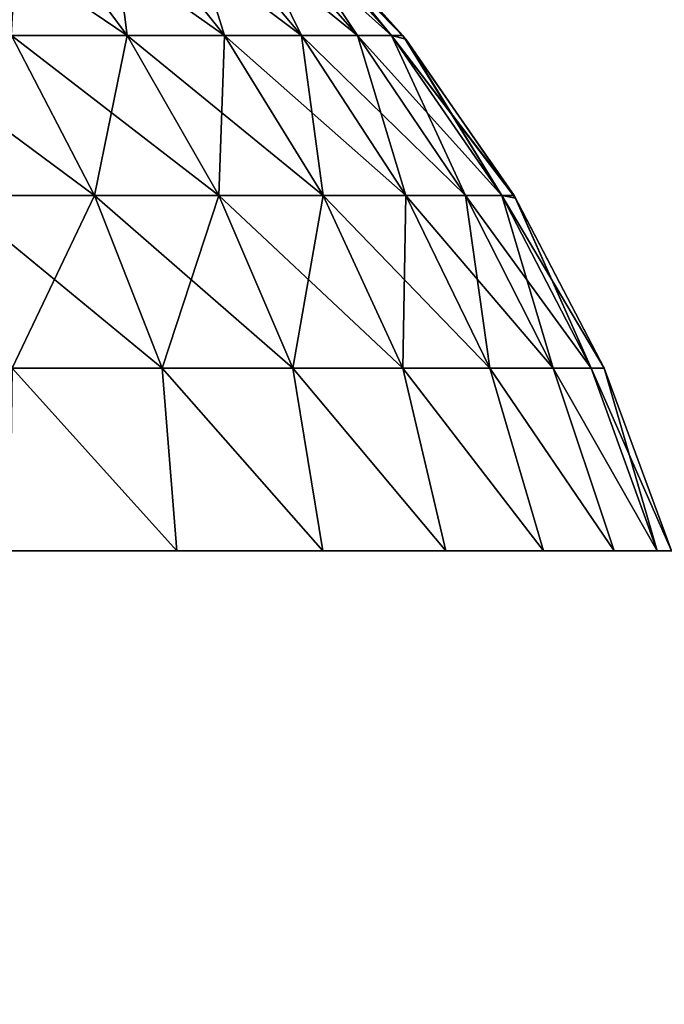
# Model space of a CAD drawing. Extents: x -547 to 547, y 0 to 578.
# Tile 70 of 256: x -518.79 to -517.02, y 550.26 to 552.96. Entities that reach past the tile are written whole.
import ezdxf

# ---------------------------------------------------------------- set-up
doc = ezdxf.new("R2010")
doc.units = 0
doc.header["$LTSCALE"] = 65.185185
for name, color, linetype in [('177', 7, 'CONTINUOUS'), ('178', 7, 'CONTINUOUS'), ('179', 7, 'CONTINUOUS'), ('180', 7, 'CONTINUOUS'), ('20', 7, 'CONTINUOUS'), ('3', 7, 'CONTINUOUS'), ('332', 7, 'CONTINUOUS'), ('335', 7, 'CONTINUOUS'), ('6', 7, 'CONTINUOUS'), ('9', 7, 'CONTINUOUS')]:
    doc.layers.add(name, color=color, linetype=linetype)

msp = doc.modelspace()

# ---------------------------------------------------------------- linework, layer by layer
at = {"layer": '177', "color": 6, "linetype": 'CONTINUOUS'}
for points in [[(-518.7858, 553.3087, -40.7814), (-519.0766, 553.3087, -40.4101), (-518.4911, 552.9125, -40.578), (-518.7858, 553.3087, -40.7814)], [(-518.4911, 552.9125, -40.578), (-519.0766, 553.3087, -40.4101), (-518.8086, 552.9125, -40.1727), (-518.4911, 552.9125, -40.578)], [(-518.5418, 553.3087, -41.185), (-518.7858, 553.3087, -40.7814), (-518.2247, 552.9125, -41.0186), (-518.5418, 553.3087, -41.185)], [(-518.2247, 552.9125, -41.0186), (-518.7858, 553.3087, -40.7814), (-518.4911, 552.9125, -40.578), (-518.2247, 552.9125, -41.0186)], [(-518.3482, 553.3087, -41.6151), (-518.5418, 553.3087, -41.185), (-518.0134, 552.9125, -41.4881), (-518.3482, 553.3087, -41.6151)], [(-518.0134, 552.9125, -41.4881), (-518.5418, 553.3087, -41.185), (-518.2247, 552.9125, -41.0186), (-518.0134, 552.9125, -41.4881)], [(-518.2079, 553.3087, -42.0653), (-518.3482, 553.3087, -41.6151), (-517.8602, 552.9125, -41.9796), (-518.2079, 553.3087, -42.0653)], [(-517.8602, 552.9125, -41.9796), (-518.3482, 553.3087, -41.6151), (-518.0134, 552.9125, -41.4881), (-517.8602, 552.9125, -41.9796)], [(-518.1229, 553.3087, -42.5292), (-518.2079, 553.3087, -42.0653), (-517.7674, 552.9125, -42.4861), (-518.1229, 553.3087, -42.5292)], [(-517.7674, 552.9125, -42.4861), (-518.2079, 553.3087, -42.0653), (-517.8602, 552.9125, -41.9796), (-517.7674, 552.9125, -42.4861)], [(-517.7363, 552.9125, -43), (-518.0818, 553.2964, -43), (-518.1229, 553.3087, -42.5292), (-517.7363, 552.9125, -43)], [(-517.7363, 552.9125, -43), (-518.1229, 553.3087, -42.5292), (-517.7674, 552.9125, -42.4861), (-517.7363, 552.9125, -43)], [(-518.8086, 552.9125, -40.1727), (-519.1727, 552.9125, -39.8086), (-518.5804, 552.4741, -39.9705), (-518.8086, 552.9125, -40.1727)], [(-518.5804, 552.4741, -39.9705), (-519.1727, 552.9125, -39.8086), (-518.9705, 552.4741, -39.5804), (-518.5804, 552.4741, -39.9705)], [(-518.4911, 552.9125, -40.578), (-518.8086, 552.9125, -40.1727), (-518.2401, 552.4741, -40.4047), (-518.4911, 552.9125, -40.578)], [(-518.2401, 552.4741, -40.4047), (-518.8086, 552.9125, -40.1727), (-518.5804, 552.4741, -39.9705), (-518.2401, 552.4741, -40.4047)], [(-518.2247, 552.9125, -41.0186), (-518.4911, 552.9125, -40.578), (-517.9547, 552.4741, -40.8769), (-518.2247, 552.9125, -41.0186)], [(-517.9547, 552.4741, -40.8769), (-518.4911, 552.9125, -40.578), (-518.2401, 552.4741, -40.4047), (-517.9547, 552.4741, -40.8769)], [(-518.0134, 552.9125, -41.4881), (-518.2247, 552.9125, -41.0186), (-517.7283, 552.4741, -41.38), (-518.0134, 552.9125, -41.4881)], [(-517.7283, 552.4741, -41.38), (-518.2247, 552.9125, -41.0186), (-517.9547, 552.4741, -40.8769), (-517.7283, 552.4741, -41.38)], [(-517.8602, 552.9125, -41.9796), (-518.0134, 552.9125, -41.4881), (-517.5642, 552.4741, -41.9067), (-517.8602, 552.9125, -41.9796)], [(-517.5642, 552.4741, -41.9067), (-518.0134, 552.9125, -41.4881), (-517.7283, 552.4741, -41.38), (-517.5642, 552.4741, -41.9067)], [(-517.7674, 552.9125, -42.4861), (-517.8602, 552.9125, -41.9796), (-517.4647, 552.4741, -42.4493), (-517.7674, 552.9125, -42.4861)], [(-517.4647, 552.4741, -42.4493), (-517.8602, 552.9125, -41.9796), (-517.5642, 552.4741, -41.9067), (-517.4647, 552.4741, -42.4493)], [(-517.4314, 552.4741, -43), (-517.7363, 552.9125, -43), (-517.7674, 552.9125, -42.4861), (-517.4314, 552.4741, -43)], [(-517.4314, 552.4741, -43), (-517.7674, 552.9125, -42.4861), (-517.4647, 552.4741, -42.4493), (-517.4314, 552.4741, -43)], [(-518.5804, 552.4741, -39.9705), (-518.9705, 552.4741, -39.5804), (-518.3956, 552.0005, -39.8068), (-518.5804, 552.4741, -39.9705)], [(-518.3956, 552.0005, -39.8068), (-518.9705, 552.4741, -39.5804), (-518.8068, 552.0005, -39.3956), (-518.3956, 552.0005, -39.8068)], [(-518.2401, 552.4741, -40.4047), (-518.5804, 552.4741, -39.9705), (-518.037, 552.0005, -40.2645), (-518.2401, 552.4741, -40.4047)], [(-518.037, 552.0005, -40.2645), (-518.5804, 552.4741, -39.9705), (-518.3956, 552.0005, -39.8068), (-518.037, 552.0005, -40.2645)], [(-517.9547, 552.4741, -40.8769), (-518.2401, 552.4741, -40.4047), (-517.7362, 552.0005, -40.7622), (-517.9547, 552.4741, -40.8769)], [(-517.7362, 552.0005, -40.7622), (-518.2401, 552.4741, -40.4047), (-518.037, 552.0005, -40.2645), (-517.7362, 552.0005, -40.7622)], [(-517.7283, 552.4741, -41.38), (-517.9547, 552.4741, -40.8769), (-517.4975, 552.0005, -41.2924), (-517.7283, 552.4741, -41.38)], [(-517.4975, 552.0005, -41.2924), (-517.9547, 552.4741, -40.8769), (-517.7362, 552.0005, -40.7622), (-517.4975, 552.0005, -41.2924)], [(-517.5642, 552.4741, -41.9067), (-517.7283, 552.4741, -41.38), (-517.3245, 552.0005, -41.8476), (-517.5642, 552.4741, -41.9067)], [(-517.3245, 552.0005, -41.8476), (-517.7283, 552.4741, -41.38), (-517.4975, 552.0005, -41.2924), (-517.3245, 552.0005, -41.8476)], [(-517.4647, 552.4741, -42.4493), (-517.5642, 552.4741, -41.9067), (-517.2197, 552.0005, -42.4196), (-517.4647, 552.4741, -42.4493)], [(-517.2197, 552.0005, -42.4196), (-517.5642, 552.4741, -41.9067), (-517.3245, 552.0005, -41.8476), (-517.2197, 552.0005, -42.4196)], [(-517.1846, 552.0005, -43), (-517.4314, 552.4741, -43), (-517.4647, 552.4741, -42.4493), (-517.1846, 552.0005, -43)], [(-517.1846, 552.0005, -43), (-517.4647, 552.4741, -42.4493), (-517.2197, 552.0005, -42.4196), (-517.1846, 552.0005, -43)], [(-518.8128, 551.5, -39.1475), (-518.3551, 551.5, -39.5773), (-518.8068, 552.0005, -39.3956), (-518.8128, 551.5, -39.1475)], [(-518.3551, 551.5, -39.5773), (-518.3956, 552.0005, -39.8068), (-518.8068, 552.0005, -39.3956), (-518.3551, 551.5, -39.5773)], [(-518.3551, 551.5, -39.5773), (-517.9549, 551.5, -40.0612), (-518.3956, 552.0005, -39.8068), (-518.3551, 551.5, -39.5773)], [(-517.9549, 551.5, -40.0612), (-518.037, 552.0005, -40.2645), (-518.3956, 552.0005, -39.8068), (-517.9549, 551.5, -40.0612)], [(-517.9549, 551.5, -40.0612), (-517.6184, 551.5, -40.5913), (-518.037, 552.0005, -40.2645), (-517.9549, 551.5, -40.0612)], [(-517.6184, 551.5, -40.5913), (-517.7362, 552.0005, -40.7622), (-518.037, 552.0005, -40.2645), (-517.6184, 551.5, -40.5913)], [(-517.6184, 551.5, -40.5913), (-517.3511, 551.5, -41.1595), (-517.7362, 552.0005, -40.7622), (-517.6184, 551.5, -40.5913)], [(-517.3511, 551.5, -41.1595), (-517.4975, 552.0005, -41.2924), (-517.7362, 552.0005, -40.7622), (-517.3511, 551.5, -41.1595)], [(-517.3511, 551.5, -41.1595), (-517.1571, 551.5, -41.7566), (-517.4975, 552.0005, -41.2924), (-517.3511, 551.5, -41.1595)], [(-517.1571, 551.5, -41.7566), (-517.3245, 552.0005, -41.8476), (-517.4975, 552.0005, -41.2924), (-517.1571, 551.5, -41.7566)], [(-517.1571, 551.5, -41.7566), (-517.0394, 551.5, -42.3734), (-517.3245, 552.0005, -41.8476), (-517.1571, 551.5, -41.7566)], [(-517.0394, 551.5, -42.3734), (-517.2197, 552.0005, -42.4196), (-517.3245, 552.0005, -41.8476), (-517.0394, 551.5, -42.3734)], [(-517.0394, 551.5, -42.3734), (-517, 551.5, -43), (-517.2197, 552.0005, -42.4196), (-517.0394, 551.5, -42.3734)], [(-517, 551.5, -43), (-517.1846, 552.0005, -43), (-517.2197, 552.0005, -42.4196), (-517, 551.5, -43)]]:
    msp.add_3dface(points, dxfattribs=at)
at = {"layer": '178', "color": 6, "linetype": 'CONTINUOUS'}
for points in [[(-518.8086, 552.9125, -45.8273), (-518.7858, 553.3087, -45.2186), (-518.4911, 552.9125, -45.422), (-518.8086, 552.9125, -45.8273)], [(-518.7858, 553.3087, -45.2186), (-518.5418, 553.3087, -44.815), (-518.4911, 552.9125, -45.422), (-518.7858, 553.3087, -45.2186)], [(-518.5418, 553.3087, -44.815), (-518.3482, 553.3087, -44.3849), (-518.2247, 552.9125, -44.9814), (-518.5418, 553.3087, -44.815)], [(-518.4911, 552.9125, -45.422), (-518.5418, 553.3087, -44.815), (-518.2247, 552.9125, -44.9814), (-518.4911, 552.9125, -45.422)], [(-518.3482, 553.3087, -44.3849), (-518.2079, 553.3087, -43.9347), (-518.0134, 552.9125, -44.5119), (-518.3482, 553.3087, -44.3849)], [(-518.2247, 552.9125, -44.9814), (-518.3482, 553.3087, -44.3849), (-518.0134, 552.9125, -44.5119), (-518.2247, 552.9125, -44.9814)], [(-518.2079, 553.3087, -43.9347), (-518.1229, 553.3087, -43.4708), (-517.8602, 552.9125, -44.0204), (-518.2079, 553.3087, -43.9347)], [(-518.0134, 552.9125, -44.5119), (-518.2079, 553.3087, -43.9347), (-517.8602, 552.9125, -44.0204), (-518.0134, 552.9125, -44.5119)], [(-518.1229, 553.3087, -43.4708), (-518.0944, 553.3087, -43), (-517.7674, 552.9125, -43.5139), (-518.1229, 553.3087, -43.4708)], [(-517.8602, 552.9125, -44.0204), (-518.1229, 553.3087, -43.4708), (-517.7674, 552.9125, -43.5139), (-517.8602, 552.9125, -44.0204)], [(-517.7674, 552.9125, -43.5139), (-518.0944, 553.3087, -43), (-518.0818, 553.2964, -43), (-517.7674, 552.9125, -43.5139)], [(-517.7363, 552.9125, -43), (-517.7674, 552.9125, -43.5139), (-518.0818, 553.2964, -43), (-517.7363, 552.9125, -43)], [(-518.9705, 552.4741, -46.4196), (-518.8086, 552.9125, -45.8273), (-518.5804, 552.4741, -46.0295), (-518.9705, 552.4741, -46.4196)], [(-518.8086, 552.9125, -45.8273), (-518.4911, 552.9125, -45.422), (-518.5804, 552.4741, -46.0295), (-518.8086, 552.9125, -45.8273)], [(-518.5804, 552.4741, -46.0295), (-518.4911, 552.9125, -45.422), (-518.2401, 552.4741, -45.5953), (-518.5804, 552.4741, -46.0295)], [(-518.4911, 552.9125, -45.422), (-518.2247, 552.9125, -44.9814), (-518.2401, 552.4741, -45.5953), (-518.4911, 552.9125, -45.422)], [(-518.2401, 552.4741, -45.5953), (-518.2247, 552.9125, -44.9814), (-517.9547, 552.4741, -45.1231), (-518.2401, 552.4741, -45.5953)], [(-518.2247, 552.9125, -44.9814), (-518.0134, 552.9125, -44.5119), (-517.9547, 552.4741, -45.1231), (-518.2247, 552.9125, -44.9814)], [(-518.0134, 552.9125, -44.5119), (-517.8602, 552.9125, -44.0204), (-517.7283, 552.4741, -44.62), (-518.0134, 552.9125, -44.5119)], [(-517.9547, 552.4741, -45.1231), (-518.0134, 552.9125, -44.5119), (-517.7283, 552.4741, -44.62), (-517.9547, 552.4741, -45.1231)], [(-517.8602, 552.9125, -44.0204), (-517.7674, 552.9125, -43.5139), (-517.5642, 552.4741, -44.0933), (-517.8602, 552.9125, -44.0204)], [(-517.7283, 552.4741, -44.62), (-517.8602, 552.9125, -44.0204), (-517.5642, 552.4741, -44.0933), (-517.7283, 552.4741, -44.62)], [(-517.7674, 552.9125, -43.5139), (-517.7363, 552.9125, -43), (-517.4647, 552.4741, -43.5507), (-517.7674, 552.9125, -43.5139)], [(-517.5642, 552.4741, -44.0933), (-517.7674, 552.9125, -43.5139), (-517.4647, 552.4741, -43.5507), (-517.5642, 552.4741, -44.0933)], [(-517.4314, 552.4741, -43), (-517.4647, 552.4741, -43.5507), (-517.7363, 552.9125, -43), (-517.4314, 552.4741, -43)], [(-518.9705, 552.4741, -46.4196), (-518.5804, 552.4741, -46.0295), (-518.8068, 552.0005, -46.6044), (-518.9705, 552.4741, -46.4196)], [(-518.8068, 552.0005, -46.6044), (-518.5804, 552.4741, -46.0295), (-518.3956, 552.0005, -46.1932), (-518.8068, 552.0005, -46.6044)], [(-518.5804, 552.4741, -46.0295), (-518.2401, 552.4741, -45.5953), (-518.3956, 552.0005, -46.1932), (-518.5804, 552.4741, -46.0295)], [(-518.3956, 552.0005, -46.1932), (-518.2401, 552.4741, -45.5953), (-518.037, 552.0005, -45.7355), (-518.3956, 552.0005, -46.1932)], [(-518.2401, 552.4741, -45.5953), (-517.9547, 552.4741, -45.1231), (-518.037, 552.0005, -45.7355), (-518.2401, 552.4741, -45.5953)], [(-518.037, 552.0005, -45.7355), (-517.9547, 552.4741, -45.1231), (-517.7362, 552.0005, -45.2378), (-518.037, 552.0005, -45.7355)], [(-517.9547, 552.4741, -45.1231), (-517.7283, 552.4741, -44.62), (-517.7362, 552.0005, -45.2378), (-517.9547, 552.4741, -45.1231)], [(-517.7362, 552.0005, -45.2378), (-517.7283, 552.4741, -44.62), (-517.4975, 552.0005, -44.7076), (-517.7362, 552.0005, -45.2378)], [(-517.7283, 552.4741, -44.62), (-517.5642, 552.4741, -44.0933), (-517.4975, 552.0005, -44.7076), (-517.7283, 552.4741, -44.62)], [(-517.5642, 552.4741, -44.0933), (-517.4647, 552.4741, -43.5507), (-517.3245, 552.0005, -44.1524), (-517.5642, 552.4741, -44.0933)], [(-517.4975, 552.0005, -44.7076), (-517.5642, 552.4741, -44.0933), (-517.3245, 552.0005, -44.1524), (-517.4975, 552.0005, -44.7076)], [(-517.4647, 552.4741, -43.5507), (-517.4314, 552.4741, -43), (-517.2197, 552.0005, -43.5804), (-517.4647, 552.4741, -43.5507)], [(-517.3245, 552.0005, -44.1524), (-517.4647, 552.4741, -43.5507), (-517.2197, 552.0005, -43.5804), (-517.3245, 552.0005, -44.1524)], [(-517.1846, 552.0005, -43), (-517.2197, 552.0005, -43.5804), (-517.4314, 552.4741, -43), (-517.1846, 552.0005, -43)], [(-518.3551, 551.5, -46.4227), (-518.8128, 551.5, -46.8525), (-518.8068, 552.0005, -46.6044), (-518.3551, 551.5, -46.4227)], [(-518.3551, 551.5, -46.4227), (-518.8068, 552.0005, -46.6044), (-518.3956, 552.0005, -46.1932), (-518.3551, 551.5, -46.4227)], [(-517.9549, 551.5, -45.9388), (-518.3551, 551.5, -46.4227), (-518.3956, 552.0005, -46.1932), (-517.9549, 551.5, -45.9388)], [(-517.9549, 551.5, -45.9388), (-518.3956, 552.0005, -46.1932), (-518.037, 552.0005, -45.7355), (-517.9549, 551.5, -45.9388)], [(-517.6184, 551.5, -45.4087), (-517.9549, 551.5, -45.9388), (-518.037, 552.0005, -45.7355), (-517.6184, 551.5, -45.4087)], [(-517.6184, 551.5, -45.4087), (-518.037, 552.0005, -45.7355), (-517.7362, 552.0005, -45.2378), (-517.6184, 551.5, -45.4087)], [(-517.3511, 551.5, -44.8405), (-517.6184, 551.5, -45.4087), (-517.7362, 552.0005, -45.2378), (-517.3511, 551.5, -44.8405)], [(-517.3511, 551.5, -44.8405), (-517.7362, 552.0005, -45.2378), (-517.4975, 552.0005, -44.7076), (-517.3511, 551.5, -44.8405)], [(-517.1571, 551.5, -44.2434), (-517.3511, 551.5, -44.8405), (-517.4975, 552.0005, -44.7076), (-517.1571, 551.5, -44.2434)], [(-517.1571, 551.5, -44.2434), (-517.4975, 552.0005, -44.7076), (-517.3245, 552.0005, -44.1524), (-517.1571, 551.5, -44.2434)], [(-517.0394, 551.5, -43.6266), (-517.1571, 551.5, -44.2434), (-517.3245, 552.0005, -44.1524), (-517.0394, 551.5, -43.6266)], [(-517.0394, 551.5, -43.6266), (-517.3245, 552.0005, -44.1524), (-517.2197, 552.0005, -43.5804), (-517.0394, 551.5, -43.6266)], [(-517.0394, 551.5, -43.6266), (-517.2197, 552.0005, -43.5804), (-517.1846, 552.0005, -43), (-517.0394, 551.5, -43.6266)], [(-517, 551.5, -43), (-517.0394, 551.5, -43.6266), (-517.1846, 552.0005, -43), (-517, 551.5, -43)]]:
    msp.add_3dface(points, dxfattribs=at)
at = {"layer": '179', "color": 6, "linetype": 'CONTINUOUS'}
for points in [[(-518.8086, 552.9125, 33.1727), (-518.7858, 553.3087, 33.7814), (-518.4911, 552.9125, 33.578), (-518.8086, 552.9125, 33.1727)], [(-518.7858, 553.3087, 33.7814), (-518.5418, 553.3087, 34.185), (-518.4911, 552.9125, 33.578), (-518.7858, 553.3087, 33.7814)], [(-518.5418, 553.3087, 34.185), (-518.3482, 553.3087, 34.6151), (-518.2247, 552.9125, 34.0186), (-518.5418, 553.3087, 34.185)], [(-518.4911, 552.9125, 33.578), (-518.5418, 553.3087, 34.185), (-518.2247, 552.9125, 34.0186), (-518.4911, 552.9125, 33.578)], [(-518.3482, 553.3087, 34.6151), (-518.2079, 553.3087, 35.0653), (-518.0134, 552.9125, 34.4881), (-518.3482, 553.3087, 34.6151)], [(-518.2247, 552.9125, 34.0186), (-518.3482, 553.3087, 34.6151), (-518.0134, 552.9125, 34.4881), (-518.2247, 552.9125, 34.0186)], [(-518.2079, 553.3087, 35.0653), (-518.1229, 553.3087, 35.5292), (-517.8602, 552.9125, 34.9796), (-518.2079, 553.3087, 35.0653)], [(-518.0134, 552.9125, 34.4881), (-518.2079, 553.3087, 35.0653), (-517.8602, 552.9125, 34.9796), (-518.0134, 552.9125, 34.4881)], [(-518.1229, 553.3087, 35.5292), (-518.0944, 553.3087, 36), (-517.7674, 552.9125, 35.4861), (-518.1229, 553.3087, 35.5292)], [(-517.8602, 552.9125, 34.9796), (-518.1229, 553.3087, 35.5292), (-517.7674, 552.9125, 35.4861), (-517.8602, 552.9125, 34.9796)], [(-518.0944, 553.3087, 36), (-518.0818, 553.2964, 36), (-517.7674, 552.9125, 35.4861), (-518.0944, 553.3087, 36)], [(-518.0818, 553.2964, 36), (-517.7282, 552.9023, 36), (-517.7674, 552.9125, 35.4861), (-518.0818, 553.2964, 36)], [(-518.9705, 552.4741, 32.5804), (-518.8086, 552.9125, 33.1727), (-518.5804, 552.4741, 32.9705), (-518.9705, 552.4741, 32.5804)], [(-518.8086, 552.9125, 33.1727), (-518.4911, 552.9125, 33.578), (-518.5804, 552.4741, 32.9705), (-518.8086, 552.9125, 33.1727)], [(-518.5804, 552.4741, 32.9705), (-518.4911, 552.9125, 33.578), (-518.2401, 552.4741, 33.4047), (-518.5804, 552.4741, 32.9705)], [(-518.4911, 552.9125, 33.578), (-518.2247, 552.9125, 34.0186), (-518.2401, 552.4741, 33.4047), (-518.4911, 552.9125, 33.578)], [(-518.2401, 552.4741, 33.4047), (-518.2247, 552.9125, 34.0186), (-517.9547, 552.4741, 33.8769), (-518.2401, 552.4741, 33.4047)], [(-518.2247, 552.9125, 34.0186), (-518.0134, 552.9125, 34.4881), (-517.9547, 552.4741, 33.8769), (-518.2247, 552.9125, 34.0186)], [(-518.0134, 552.9125, 34.4881), (-517.8602, 552.9125, 34.9796), (-517.7283, 552.4741, 34.38), (-518.0134, 552.9125, 34.4881)], [(-517.9547, 552.4741, 33.8769), (-518.0134, 552.9125, 34.4881), (-517.7283, 552.4741, 34.38), (-517.9547, 552.4741, 33.8769)], [(-517.8602, 552.9125, 34.9796), (-517.7674, 552.9125, 35.4861), (-517.5642, 552.4741, 34.9067), (-517.8602, 552.9125, 34.9796)], [(-517.7283, 552.4741, 34.38), (-517.8602, 552.9125, 34.9796), (-517.5642, 552.4741, 34.9067), (-517.7283, 552.4741, 34.38)], [(-517.7674, 552.9125, 35.4861), (-517.7282, 552.9023, 36), (-517.4647, 552.4741, 35.4493), (-517.7674, 552.9125, 35.4861)], [(-517.5642, 552.4741, 34.9067), (-517.7674, 552.9125, 35.4861), (-517.4647, 552.4741, 35.4493), (-517.5642, 552.4741, 34.9067)], [(-517.7282, 552.9023, 36), (-517.427, 552.4668, 36), (-517.4647, 552.4741, 35.4493), (-517.7282, 552.9023, 36)], [(-518.9705, 552.4741, 32.5804), (-518.5804, 552.4741, 32.9705), (-518.8068, 552.0005, 32.3956), (-518.9705, 552.4741, 32.5804)], [(-518.8068, 552.0005, 32.3956), (-518.5804, 552.4741, 32.9705), (-518.3956, 552.0005, 32.8068), (-518.8068, 552.0005, 32.3956)], [(-518.5804, 552.4741, 32.9705), (-518.2401, 552.4741, 33.4047), (-518.3956, 552.0005, 32.8068), (-518.5804, 552.4741, 32.9705)], [(-518.3956, 552.0005, 32.8068), (-518.2401, 552.4741, 33.4047), (-518.037, 552.0005, 33.2645), (-518.3956, 552.0005, 32.8068)], [(-518.2401, 552.4741, 33.4047), (-517.9547, 552.4741, 33.8769), (-518.037, 552.0005, 33.2645), (-518.2401, 552.4741, 33.4047)], [(-518.037, 552.0005, 33.2645), (-517.9547, 552.4741, 33.8769), (-517.7362, 552.0005, 33.7622), (-518.037, 552.0005, 33.2645)], [(-517.9547, 552.4741, 33.8769), (-517.7283, 552.4741, 34.38), (-517.7362, 552.0005, 33.7622), (-517.9547, 552.4741, 33.8769)], [(-517.7362, 552.0005, 33.7622), (-517.7283, 552.4741, 34.38), (-517.4975, 552.0005, 34.2924), (-517.7362, 552.0005, 33.7622)], [(-517.7283, 552.4741, 34.38), (-517.5642, 552.4741, 34.9067), (-517.4975, 552.0005, 34.2924), (-517.7283, 552.4741, 34.38)], [(-517.5642, 552.4741, 34.9067), (-517.4647, 552.4741, 35.4493), (-517.3245, 552.0005, 34.8476), (-517.5642, 552.4741, 34.9067)], [(-517.4975, 552.0005, 34.2924), (-517.5642, 552.4741, 34.9067), (-517.3245, 552.0005, 34.8476), (-517.4975, 552.0005, 34.2924)], [(-517.4647, 552.4741, 35.4493), (-517.427, 552.4668, 36), (-517.2197, 552.0005, 35.4196), (-517.4647, 552.4741, 35.4493)], [(-517.3245, 552.0005, 34.8476), (-517.4647, 552.4741, 35.4493), (-517.2197, 552.0005, 35.4196), (-517.3245, 552.0005, 34.8476)], [(-517.427, 552.4668, 36), (-517.1846, 552.0005, 36), (-517.2197, 552.0005, 35.4196), (-517.427, 552.4668, 36)], [(-518.3551, 551.5, 32.5773), (-518.8128, 551.5, 32.1475), (-518.8068, 552.0005, 32.3956), (-518.3551, 551.5, 32.5773)], [(-518.3551, 551.5, 32.5773), (-518.8068, 552.0005, 32.3956), (-518.3956, 552.0005, 32.8068), (-518.3551, 551.5, 32.5773)], [(-517.9549, 551.5, 33.0612), (-518.3551, 551.5, 32.5773), (-518.3956, 552.0005, 32.8068), (-517.9549, 551.5, 33.0612)], [(-517.9549, 551.5, 33.0612), (-518.3956, 552.0005, 32.8068), (-518.037, 552.0005, 33.2645), (-517.9549, 551.5, 33.0612)], [(-517.6184, 551.5, 33.5913), (-517.9549, 551.5, 33.0612), (-518.037, 552.0005, 33.2645), (-517.6184, 551.5, 33.5913)], [(-517.6184, 551.5, 33.5913), (-518.037, 552.0005, 33.2645), (-517.7362, 552.0005, 33.7622), (-517.6184, 551.5, 33.5913)], [(-517.3511, 551.5, 34.1595), (-517.6184, 551.5, 33.5913), (-517.7362, 552.0005, 33.7622), (-517.3511, 551.5, 34.1595)], [(-517.3511, 551.5, 34.1595), (-517.7362, 552.0005, 33.7622), (-517.4975, 552.0005, 34.2924), (-517.3511, 551.5, 34.1595)], [(-517.1571, 551.5, 34.7566), (-517.3511, 551.5, 34.1595), (-517.4975, 552.0005, 34.2924), (-517.1571, 551.5, 34.7566)], [(-517.1571, 551.5, 34.7566), (-517.4975, 552.0005, 34.2924), (-517.3245, 552.0005, 34.8476), (-517.1571, 551.5, 34.7566)], [(-517.0394, 551.5, 35.3734), (-517.1571, 551.5, 34.7566), (-517.3245, 552.0005, 34.8476), (-517.0394, 551.5, 35.3734)], [(-517.0394, 551.5, 35.3734), (-517.3245, 552.0005, 34.8476), (-517.2197, 552.0005, 35.4196), (-517.0394, 551.5, 35.3734)], [(-517.1846, 552.0005, 36), (-517.0394, 551.5, 35.3734), (-517.2197, 552.0005, 35.4196), (-517.1846, 552.0005, 36)], [(-517, 551.5, 36), (-517.0394, 551.5, 35.3734), (-517.1846, 552.0005, 36), (-517, 551.5, 36)]]:
    msp.add_3dface(points, dxfattribs=at)
at = {"layer": '180', "color": 6, "linetype": 'CONTINUOUS'}
for points in [[(-518.7858, 553.3087, 38.2186), (-519.0766, 553.3087, 38.5899), (-518.4911, 552.9125, 38.422), (-518.7858, 553.3087, 38.2186)], [(-518.4911, 552.9125, 38.422), (-519.0766, 553.3087, 38.5899), (-518.8086, 552.9125, 38.8273), (-518.4911, 552.9125, 38.422)], [(-518.5418, 553.3087, 37.815), (-518.7858, 553.3087, 38.2186), (-518.2247, 552.9125, 37.9814), (-518.5418, 553.3087, 37.815)], [(-518.2247, 552.9125, 37.9814), (-518.7858, 553.3087, 38.2186), (-518.4911, 552.9125, 38.422), (-518.2247, 552.9125, 37.9814)], [(-518.3482, 553.3087, 37.3849), (-518.5418, 553.3087, 37.815), (-518.0134, 552.9125, 37.5119), (-518.3482, 553.3087, 37.3849)], [(-518.0134, 552.9125, 37.5119), (-518.5418, 553.3087, 37.815), (-518.2247, 552.9125, 37.9814), (-518.0134, 552.9125, 37.5119)], [(-518.2079, 553.3087, 36.9347), (-518.3482, 553.3087, 37.3849), (-517.8602, 552.9125, 37.0204), (-518.2079, 553.3087, 36.9347)], [(-517.8602, 552.9125, 37.0204), (-518.3482, 553.3087, 37.3849), (-518.0134, 552.9125, 37.5119), (-517.8602, 552.9125, 37.0204)], [(-518.1229, 553.3087, 36.4708), (-518.2079, 553.3087, 36.9347), (-517.7674, 552.9125, 36.5139), (-518.1229, 553.3087, 36.4708)], [(-517.7674, 552.9125, 36.5139), (-518.2079, 553.3087, 36.9347), (-517.8602, 552.9125, 37.0204), (-517.7674, 552.9125, 36.5139)], [(-518.0818, 553.2964, 36), (-518.1229, 553.3087, 36.4708), (-517.7282, 552.9023, 36), (-518.0818, 553.2964, 36)], [(-517.7282, 552.9023, 36), (-518.1229, 553.3087, 36.4708), (-517.7674, 552.9125, 36.5139), (-517.7282, 552.9023, 36)], [(-518.8086, 552.9125, 38.8273), (-519.1727, 552.9125, 39.1914), (-518.5804, 552.4741, 39.0295), (-518.8086, 552.9125, 38.8273)], [(-518.5804, 552.4741, 39.0295), (-519.1727, 552.9125, 39.1914), (-518.9705, 552.4741, 39.4196), (-518.5804, 552.4741, 39.0295)], [(-518.4911, 552.9125, 38.422), (-518.8086, 552.9125, 38.8273), (-518.2401, 552.4741, 38.5953), (-518.4911, 552.9125, 38.422)], [(-518.2401, 552.4741, 38.5953), (-518.8086, 552.9125, 38.8273), (-518.5804, 552.4741, 39.0295), (-518.2401, 552.4741, 38.5953)], [(-518.2247, 552.9125, 37.9814), (-518.4911, 552.9125, 38.422), (-517.9547, 552.4741, 38.1231), (-518.2247, 552.9125, 37.9814)], [(-517.9547, 552.4741, 38.1231), (-518.4911, 552.9125, 38.422), (-518.2401, 552.4741, 38.5953), (-517.9547, 552.4741, 38.1231)], [(-518.0134, 552.9125, 37.5119), (-518.2247, 552.9125, 37.9814), (-517.7283, 552.4741, 37.62), (-518.0134, 552.9125, 37.5119)], [(-517.7283, 552.4741, 37.62), (-518.2247, 552.9125, 37.9814), (-517.9547, 552.4741, 38.1231), (-517.7283, 552.4741, 37.62)], [(-517.8602, 552.9125, 37.0204), (-518.0134, 552.9125, 37.5119), (-517.5642, 552.4741, 37.0933), (-517.8602, 552.9125, 37.0204)], [(-517.5642, 552.4741, 37.0933), (-518.0134, 552.9125, 37.5119), (-517.7283, 552.4741, 37.62), (-517.5642, 552.4741, 37.0933)], [(-517.7674, 552.9125, 36.5139), (-517.8602, 552.9125, 37.0204), (-517.4647, 552.4741, 36.5507), (-517.7674, 552.9125, 36.5139)], [(-517.4647, 552.4741, 36.5507), (-517.8602, 552.9125, 37.0204), (-517.5642, 552.4741, 37.0933), (-517.4647, 552.4741, 36.5507)], [(-517.7282, 552.9023, 36), (-517.7674, 552.9125, 36.5139), (-517.427, 552.4668, 36), (-517.7282, 552.9023, 36)], [(-517.427, 552.4668, 36), (-517.7674, 552.9125, 36.5139), (-517.4647, 552.4741, 36.5507), (-517.427, 552.4668, 36)], [(-518.5804, 552.4741, 39.0295), (-518.9705, 552.4741, 39.4196), (-518.3956, 552.0005, 39.1932), (-518.5804, 552.4741, 39.0295)], [(-518.3956, 552.0005, 39.1932), (-518.9705, 552.4741, 39.4196), (-518.8068, 552.0005, 39.6044), (-518.3956, 552.0005, 39.1932)], [(-518.2401, 552.4741, 38.5953), (-518.5804, 552.4741, 39.0295), (-518.037, 552.0005, 38.7355), (-518.2401, 552.4741, 38.5953)], [(-518.037, 552.0005, 38.7355), (-518.5804, 552.4741, 39.0295), (-518.3956, 552.0005, 39.1932), (-518.037, 552.0005, 38.7355)], [(-517.9547, 552.4741, 38.1231), (-518.2401, 552.4741, 38.5953), (-517.7362, 552.0005, 38.2378), (-517.9547, 552.4741, 38.1231)], [(-517.7362, 552.0005, 38.2378), (-518.2401, 552.4741, 38.5953), (-518.037, 552.0005, 38.7355), (-517.7362, 552.0005, 38.2378)], [(-517.7283, 552.4741, 37.62), (-517.9547, 552.4741, 38.1231), (-517.4975, 552.0005, 37.7076), (-517.7283, 552.4741, 37.62)], [(-517.4975, 552.0005, 37.7076), (-517.9547, 552.4741, 38.1231), (-517.7362, 552.0005, 38.2378), (-517.4975, 552.0005, 37.7076)], [(-517.5642, 552.4741, 37.0933), (-517.7283, 552.4741, 37.62), (-517.3245, 552.0005, 37.1524), (-517.5642, 552.4741, 37.0933)], [(-517.3245, 552.0005, 37.1524), (-517.7283, 552.4741, 37.62), (-517.4975, 552.0005, 37.7076), (-517.3245, 552.0005, 37.1524)], [(-517.4647, 552.4741, 36.5507), (-517.5642, 552.4741, 37.0933), (-517.2197, 552.0005, 36.5804), (-517.4647, 552.4741, 36.5507)], [(-517.2197, 552.0005, 36.5804), (-517.5642, 552.4741, 37.0933), (-517.3245, 552.0005, 37.1524), (-517.2197, 552.0005, 36.5804)], [(-517.427, 552.4668, 36), (-517.4647, 552.4741, 36.5507), (-517.1846, 552.0005, 36), (-517.427, 552.4668, 36)], [(-517.1846, 552.0005, 36), (-517.4647, 552.4741, 36.5507), (-517.2197, 552.0005, 36.5804), (-517.1846, 552.0005, 36)], [(-518.8128, 551.5, 39.8525), (-518.3551, 551.5, 39.4227), (-518.8068, 552.0005, 39.6044), (-518.8128, 551.5, 39.8525)], [(-518.3551, 551.5, 39.4227), (-518.3956, 552.0005, 39.1932), (-518.8068, 552.0005, 39.6044), (-518.3551, 551.5, 39.4227)], [(-518.3551, 551.5, 39.4227), (-517.9549, 551.5, 38.9388), (-518.3956, 552.0005, 39.1932), (-518.3551, 551.5, 39.4227)], [(-517.9549, 551.5, 38.9388), (-518.037, 552.0005, 38.7355), (-518.3956, 552.0005, 39.1932), (-517.9549, 551.5, 38.9388)], [(-517.9549, 551.5, 38.9388), (-517.6184, 551.5, 38.4087), (-518.037, 552.0005, 38.7355), (-517.9549, 551.5, 38.9388)], [(-517.6184, 551.5, 38.4087), (-517.7362, 552.0005, 38.2378), (-518.037, 552.0005, 38.7355), (-517.6184, 551.5, 38.4087)], [(-517.6184, 551.5, 38.4087), (-517.3511, 551.5, 37.8405), (-517.7362, 552.0005, 38.2378), (-517.6184, 551.5, 38.4087)], [(-517.3511, 551.5, 37.8405), (-517.4975, 552.0005, 37.7076), (-517.7362, 552.0005, 38.2378), (-517.3511, 551.5, 37.8405)], [(-517.3511, 551.5, 37.8405), (-517.1571, 551.5, 37.2434), (-517.4975, 552.0005, 37.7076), (-517.3511, 551.5, 37.8405)], [(-517.1571, 551.5, 37.2434), (-517.3245, 552.0005, 37.1524), (-517.4975, 552.0005, 37.7076), (-517.1571, 551.5, 37.2434)], [(-517.1571, 551.5, 37.2434), (-517.0394, 551.5, 36.6266), (-517.3245, 552.0005, 37.1524), (-517.1571, 551.5, 37.2434)], [(-517.0394, 551.5, 36.6266), (-517.2197, 552.0005, 36.5804), (-517.3245, 552.0005, 37.1524), (-517.0394, 551.5, 36.6266)], [(-517.0394, 551.5, 36.6266), (-517, 551.5, 36), (-517.2197, 552.0005, 36.5804), (-517.0394, 551.5, 36.6266)], [(-517, 551.5, 36), (-517.1846, 552.0005, 36), (-517.2197, 552.0005, 36.5804), (-517, 551.5, 36)]]:
    msp.add_3dface(points, dxfattribs=at)
at = {"layer": '20', "color": 7, "linetype": 'CONTINUOUS'}
for points in [[(-530.5, 551.5, 42.9), (-545.5, 577.8, 42.9), (-349, 9.5, 42.9), (-530.5, 551.5, 42.9)], [(-545.5, 577.8, 42.9), (-545.5, 1.5, 42.9), (-349, 9.5, 42.9), (-545.5, 577.8, 42.9)], [(-372, 551.5, 42.9), (-530.5, 551.5, 42.9), (-349, 9.5, 42.9), (-372, 551.5, 42.9)]]:
    msp.add_3dface(points, dxfattribs=at)
at = {"layer": '3', "color": 7, "linetype": 'CONTINUOUS'}
for points in [[(528.7, 1.5, -68), (-528.7, 1.5, -68), (528.7, 576.5, -68), (528.7, 1.5, -68)], [(528.7, 576.5, -68), (-528.7, 1.5, -68), (-528.7, 576.5, -68), (528.7, 576.5, -68)]]:
    msp.add_3dface(points, dxfattribs=at)
at = {"layer": '332', "color": 7, "linetype": 'CONTINUOUS'}
for points in [[(-525, 576.5, 68), (-525, 1.5, 68), (-229.5, 12, 68), (-525, 576.5, 68)], [(-525, 576.5, 68), (-229.5, 12, 68), (-229.5, 29, 68), (-525, 576.5, 68)], [(-525, 576.5, 68), (-229.5, 29, 68), (-229.5, 46, 68), (-525, 576.5, 68)], [(-525, 576.5, 68), (-229.5, 46, 68), (-229.5, 63, 68), (-525, 576.5, 68)], [(-525, 576.5, 68), (-229.5, 63, 68), (-229.5, 80, 68), (-525, 576.5, 68)], [(-525, 576.5, 68), (-69.5, 80, 68), (-69.5, 97, 68), (-525, 576.5, 68)], [(-69.5, 80, 68), (-525, 576.5, 68), (-94.3747, 105.9547, 68), (-69.5, 80, 68)], [(-525, 576.5, 68), (-229.5, 80, 68), (-229.5, 97, 68), (-525, 576.5, 68)], [(-63.1304, 107, 68), (-525, 576.5, 68), (-63.5919, 106.9694, 68), (-63.1304, 107, 68)], [(-525, 576.5, 68), (-63.1304, 107, 68), (0, 576.5, 68), (-525, 576.5, 68)], [(-63.5919, 106.9694, 68), (-525, 576.5, 68), (-64.0454, 106.8783, 68), (-63.5919, 106.9694, 68)], [(-64.0454, 106.8783, 68), (-525, 576.5, 68), (-64.4829, 106.7281, 68), (-64.0454, 106.8783, 68)], [(-64.4829, 106.7281, 68), (-525, 576.5, 68), (-64.8968, 106.5216, 68), (-64.4829, 106.7281, 68)], [(-64.8968, 106.5216, 68), (-525, 576.5, 68), (-65.2798, 106.2622, 68), (-64.8968, 106.5216, 68)], [(-65.2798, 106.2622, 68), (-525, 576.5, 68), (-65.6253, 105.9547, 68), (-65.2798, 106.2622, 68)], [(-65.6253, 105.9547, 68), (-525, 576.5, 68), (-65.9272, 105.6042, 68), (-65.6253, 105.9547, 68)], [(-65.9272, 105.6042, 68), (-525, 576.5, 68), (-66.1803, 105.217, 68), (-65.9272, 105.6042, 68)], [(-66.1803, 105.217, 68), (-525, 576.5, 68), (-66.3801, 104.7999, 68), (-66.1803, 105.217, 68)], [(-66.3801, 104.7999, 68), (-525, 576.5, 68), (-69.5, 97, 68), (-66.3801, 104.7999, 68)], [(-94.3747, 105.9547, 68), (-525, 576.5, 68), (-94.7202, 106.2622, 68), (-94.3747, 105.9547, 68)], [(-94.7202, 106.2622, 68), (-525, 576.5, 68), (-95.1032, 106.5216, 68), (-94.7202, 106.2622, 68)], [(-95.1032, 106.5216, 68), (-525, 576.5, 68), (-95.5171, 106.7281, 68), (-95.1032, 106.5216, 68)], [(-95.5171, 106.7281, 68), (-525, 576.5, 68), (-95.9546, 106.8783, 68), (-95.5171, 106.7281, 68)], [(-95.9546, 106.8783, 68), (-525, 576.5, 68), (-96.4081, 106.9694, 68), (-95.9546, 106.8783, 68)], [(-96.4081, 106.9694, 68), (-525, 576.5, 68), (-96.8696, 107, 68), (-96.4081, 106.9694, 68)], [(-96.8696, 107, 68), (-525, 576.5, 68), (-223.1304, 107, 68), (-96.8696, 107, 68)], [(-223.1304, 107, 68), (-525, 576.5, 68), (-223.5919, 106.9694, 68), (-223.1304, 107, 68)], [(-223.5919, 106.9694, 68), (-525, 576.5, 68), (-224.0454, 106.8783, 68), (-223.5919, 106.9694, 68)], [(-224.0454, 106.8783, 68), (-525, 576.5, 68), (-224.4829, 106.7281, 68), (-224.0454, 106.8783, 68)], [(-224.4829, 106.7281, 68), (-525, 576.5, 68), (-224.8968, 106.5216, 68), (-224.4829, 106.7281, 68)], [(-224.8968, 106.5216, 68), (-525, 576.5, 68), (-225.2798, 106.2622, 68), (-224.8968, 106.5216, 68)], [(-225.2798, 106.2622, 68), (-525, 576.5, 68), (-225.6253, 105.9547, 68), (-225.2798, 106.2622, 68)], [(-225.6253, 105.9547, 68), (-525, 576.5, 68), (-225.9272, 105.6042, 68), (-225.6253, 105.9547, 68)], [(-225.9272, 105.6042, 68), (-525, 576.5, 68), (-226.1803, 105.217, 68), (-225.9272, 105.6042, 68)], [(-226.1803, 105.217, 68), (-525, 576.5, 68), (-226.3801, 104.7999, 68), (-226.1803, 105.217, 68)], [(-226.3801, 104.7999, 68), (-525, 576.5, 68), (-229.5, 97, 68), (-226.3801, 104.7999, 68)]]:
    msp.add_3dface(points, dxfattribs=at)
at = {"layer": '335', "color": 7, "linetype": 'CONTINUOUS'}
for points in [[(-545.5, 576.5, 43), (-349, 551.5, 43), (-545.5, 1.5, 43), (-545.5, 576.5, 43)], [(-349, 551.5, 43), (-545.5, 576.5, 43), (545.5, 576.5, 43), (-349, 551.5, 43)], [(-349, 551.5, 43), (-349, 9.5, 43), (-545.5, 1.5, 43), (-349, 551.5, 43)]]:
    msp.add_3dface(points, dxfattribs=at)
at = {"layer": '6', "color": 7, "linetype": 'CONTINUOUS'}
for points in [[(-530.5, 551.5, 42.9), (-372, 551.5, 42.9), (-530.2653, 551.5, 42.8815), (-530.5, 551.5, 42.9)], [(-530.2653, 551.5, 42.8815), (-372, 551.5, 42.9), (-530.0365, 551.5, 42.8266), (-530.2653, 551.5, 42.8815)], [(-530.0365, 551.5, 42.8266), (-372, 551.5, 42.9), (-529.819, 551.5, 42.7365), (-530.0365, 551.5, 42.8266)], [(-529.819, 551.5, 42.7365), (-372, 551.5, 42.9), (-529.6183, 551.5, 42.6135), (-529.819, 551.5, 42.7365)], [(-529.6183, 551.5, 42.6135), (-372, 551.5, 42.9), (-529.4393, 551.5, 42.4607), (-529.6183, 551.5, 42.6135)], [(-529.4393, 551.5, 42.4607), (-372, 551.5, 42.9), (-529.2865, 551.5, 42.2817), (-529.4393, 551.5, 42.4607)], [(-529.2865, 551.5, 42.2817), (-372, 551.5, 42.9), (-529.1635, 551.5, 42.081), (-529.2865, 551.5, 42.2817)], [(-529.1635, 551.5, 42.081), (-372, 551.5, 42.9), (-529.0734, 551.5, 41.8635), (-529.1635, 551.5, 42.081)], [(-529.0734, 551.5, 41.8635), (-372, 551.5, 42.9), (-529.0185, 551.5, 41.6347), (-529.0734, 551.5, 41.8635)], [(-529.0185, 551.5, 41.6347), (-372, 551.5, 42.9), (-529, 551.5, 41.4), (-529.0185, 551.5, 41.6347)], [(-372, 551.5, 42.9), (-522.314, 551.5, 40.9901), (-529, 551.5, 41.4), (-372, 551.5, 42.9)], [(-499.314, 551.5, -47.9901), (-498.686, 551.5, -47.9901), (-528.7, 551.5, -50), (-499.314, 551.5, -47.9901)], [(-528.7, 551.5, -50), (-498.686, 551.5, -47.9901), (-373, 551.5, -48.9), (-528.7, 551.5, -50)], [(-499.9369, 551.5, -47.9114), (-499.314, 551.5, -47.9901), (-528.7, 551.5, -50), (-499.9369, 551.5, -47.9114)], [(-500.5451, 551.5, -47.7552), (-499.9369, 551.5, -47.9114), (-528.7, 551.5, -50), (-500.5451, 551.5, -47.7552)], [(-501.1289, 551.5, -47.5241), (-500.5451, 551.5, -47.7552), (-528.7, 551.5, -50), (-501.1289, 551.5, -47.5241)], [(-501.6792, 551.5, -47.2216), (-501.1289, 551.5, -47.5241), (-528.7, 551.5, -50), (-501.6792, 551.5, -47.2216)], [(-502.1872, 551.5, -46.8525), (-501.6792, 551.5, -47.2216), (-528.7, 551.5, -50), (-502.1872, 551.5, -46.8525)], [(-502.6449, 551.5, -46.4227), (-502.1872, 551.5, -46.8525), (-528.7, 551.5, -50), (-502.6449, 551.5, -46.4227)], [(-503.0451, 551.5, -45.9388), (-502.6449, 551.5, -46.4227), (-528.7, 551.5, -50), (-503.0451, 551.5, -45.9388)], [(-503.3816, 551.5, -45.4087), (-503.0451, 551.5, -45.9388), (-528.7, 551.5, -50), (-503.3816, 551.5, -45.4087)], [(-503.6489, 551.5, -44.8405), (-503.3816, 551.5, -45.4087), (-528.7, 551.5, -50), (-503.6489, 551.5, -44.8405)], [(-503.8429, 551.5, -44.2434), (-503.6489, 551.5, -44.8405), (-528.7, 551.5, -50), (-503.8429, 551.5, -44.2434)], [(-503.9606, 551.5, -43.6266), (-503.8429, 551.5, -44.2434), (-528.7, 551.5, -50), (-503.9606, 551.5, -43.6266)], [(-520.4549, 551.5, -47.7552), (-503.9606, 551.5, -43.6266), (-528.7, 551.5, -50), (-520.4549, 551.5, -47.7552)], [(-528.7, 551.5, -50), (-372, 551.5, -49.9), (-349, 551.5, -50), (-528.7, 551.5, -50)], [(-372, 551.5, -49.9), (-528.7, 551.5, -50), (-372.1736, 551.5, -49.8848), (-372, 551.5, -49.9)], [(-372.1736, 551.5, -49.8848), (-528.7, 551.5, -50), (-372.342, 551.5, -49.8397), (-372.1736, 551.5, -49.8848)], [(-372.342, 551.5, -49.8397), (-528.7, 551.5, -50), (-372.5, 551.5, -49.766), (-372.342, 551.5, -49.8397)], [(-372.5, 551.5, -49.766), (-528.7, 551.5, -50), (-372.6428, 551.5, -49.666), (-372.5, 551.5, -49.766)], [(-372.6428, 551.5, -49.666), (-528.7, 551.5, -50), (-372.766, 551.5, -49.5428), (-372.6428, 551.5, -49.666)], [(-372.766, 551.5, -49.5428), (-528.7, 551.5, -50), (-372.866, 551.5, -49.4), (-372.766, 551.5, -49.5428)], [(-372.866, 551.5, -49.4), (-528.7, 551.5, -50), (-372.9397, 551.5, -49.242), (-372.866, 551.5, -49.4)], [(-372.9397, 551.5, -49.242), (-528.7, 551.5, -50), (-372.9848, 551.5, -49.0736), (-372.9397, 551.5, -49.242)], [(-372.9848, 551.5, -49.0736), (-528.7, 551.5, -50), (-373, 551.5, -48.9), (-372.9848, 551.5, -49.0736)], [(-521.686, 551.5, 40.9901), (-522.314, 551.5, 40.9901), (-372, 551.5, 42.9), (-521.686, 551.5, 40.9901)], [(-521.0631, 551.5, 40.9114), (-521.686, 551.5, 40.9901), (-372, 551.5, 42.9), (-521.0631, 551.5, 40.9114)], [(-520.4549, 551.5, 40.7552), (-521.0631, 551.5, 40.9114), (-372, 551.5, 42.9), (-520.4549, 551.5, 40.7552)], [(-504, 551.5, -43), (-503.9606, 551.5, -43.6266), (-520.4549, 551.5, -47.7552), (-504, 551.5, -43)], [(-519.8711, 551.5, -47.5241), (-504, 551.5, -43), (-520.4549, 551.5, -47.7552), (-519.8711, 551.5, -47.5241)], [(-519.8711, 551.5, 40.5241), (-520.4549, 551.5, 40.7552), (-372, 551.5, 42.9), (-519.8711, 551.5, 40.5241)], [(-519.3208, 551.5, -47.2216), (-504, 551.5, -43), (-519.8711, 551.5, -47.5241), (-519.3208, 551.5, -47.2216)], [(-519.3208, 551.5, 40.2216), (-519.8711, 551.5, 40.5241), (-372, 551.5, 42.9), (-519.3208, 551.5, 40.2216)], [(-518.8128, 551.5, -46.8525), (-504, 551.5, -43), (-519.3208, 551.5, -47.2216), (-518.8128, 551.5, -46.8525)], [(-518.8128, 551.5, 39.8525), (-519.3208, 551.5, 40.2216), (-372, 551.5, 42.9), (-518.8128, 551.5, 39.8525)], [(-518.3551, 551.5, -46.4227), (-504, 551.5, -43), (-518.8128, 551.5, -46.8525), (-518.3551, 551.5, -46.4227)], [(-518.3551, 551.5, -39.5773), (-518.8128, 551.5, -39.1475), (-518.3551, 551.5, 32.5773), (-518.3551, 551.5, -39.5773)], [(-518.3551, 551.5, 32.5773), (-518.8128, 551.5, -39.1475), (-518.8128, 551.5, 32.1475), (-518.3551, 551.5, 32.5773)], [(-518.3551, 551.5, 39.4227), (-518.8128, 551.5, 39.8525), (-372, 551.5, 42.9), (-518.3551, 551.5, 39.4227)], [(-517.9549, 551.5, -45.9388), (-504, 551.5, -43), (-518.3551, 551.5, -46.4227), (-517.9549, 551.5, -45.9388)], [(-517.9549, 551.5, -40.0612), (-518.3551, 551.5, -39.5773), (-517.9549, 551.5, 33.0612), (-517.9549, 551.5, -40.0612)], [(-517.9549, 551.5, 33.0612), (-518.3551, 551.5, -39.5773), (-518.3551, 551.5, 32.5773), (-517.9549, 551.5, 33.0612)], [(-517.9549, 551.5, 38.9388), (-518.3551, 551.5, 39.4227), (-372, 551.5, 42.9), (-517.9549, 551.5, 38.9388)], [(-517.6184, 551.5, -45.4087), (-504, 551.5, -43), (-517.9549, 551.5, -45.9388), (-517.6184, 551.5, -45.4087)], [(-517.6184, 551.5, -40.5913), (-517.9549, 551.5, -40.0612), (-517.6184, 551.5, 33.5913), (-517.6184, 551.5, -40.5913)], [(-517.6184, 551.5, 33.5913), (-517.9549, 551.5, -40.0612), (-517.9549, 551.5, 33.0612), (-517.6184, 551.5, 33.5913)], [(-517.6184, 551.5, 38.4087), (-517.9549, 551.5, 38.9388), (-372, 551.5, 42.9), (-517.6184, 551.5, 38.4087)], [(-517.3511, 551.5, -44.8405), (-504, 551.5, -43), (-517.6184, 551.5, -45.4087), (-517.3511, 551.5, -44.8405)], [(-517.3511, 551.5, -41.1595), (-517.6184, 551.5, -40.5913), (-517.3511, 551.5, 34.1595), (-517.3511, 551.5, -41.1595)], [(-517.3511, 551.5, 34.1595), (-517.6184, 551.5, -40.5913), (-517.6184, 551.5, 33.5913), (-517.3511, 551.5, 34.1595)], [(-517.3511, 551.5, 37.8405), (-517.6184, 551.5, 38.4087), (-372, 551.5, 42.9), (-517.3511, 551.5, 37.8405)], [(-517.1571, 551.5, -44.2434), (-504, 551.5, -43), (-517.3511, 551.5, -44.8405), (-517.1571, 551.5, -44.2434)], [(-517.1571, 551.5, -41.7566), (-517.3511, 551.5, -41.1595), (-517.1571, 551.5, 34.7566), (-517.1571, 551.5, -41.7566)], [(-517.1571, 551.5, 34.7566), (-517.3511, 551.5, -41.1595), (-517.3511, 551.5, 34.1595), (-517.1571, 551.5, 34.7566)], [(-517.1571, 551.5, 37.2434), (-517.3511, 551.5, 37.8405), (-372, 551.5, 42.9), (-517.1571, 551.5, 37.2434)], [(-517.0394, 551.5, -43.6266), (-504, 551.5, -43), (-517.1571, 551.5, -44.2434), (-517.0394, 551.5, -43.6266)], [(-517.0394, 551.5, -42.3734), (-517.1571, 551.5, -41.7566), (-517.0394, 551.5, 35.3734), (-517.0394, 551.5, -42.3734)], [(-517.0394, 551.5, 35.3734), (-517.1571, 551.5, -41.7566), (-517.1571, 551.5, 34.7566), (-517.0394, 551.5, 35.3734)], [(-517.0394, 551.5, 36.6266), (-517.1571, 551.5, 37.2434), (-372, 551.5, 42.9), (-517.0394, 551.5, 36.6266)], [(-517, 551.5, -43), (-504, 551.5, -43), (-517.0394, 551.5, -43.6266), (-517, 551.5, -43)], [(-517, 551.5, -43), (-517.0394, 551.5, -42.3734), (-517, 551.5, 36), (-517, 551.5, -43)], [(-517, 551.5, 36), (-517.0394, 551.5, -42.3734), (-517.0394, 551.5, 35.3734), (-517, 551.5, 36)], [(-517, 551.5, 36), (-517.0394, 551.5, 36.6266), (-372, 551.5, 42.9), (-517, 551.5, 36)]]:
    msp.add_3dface(points, dxfattribs=at)
at = {"layer": '9', "color": 7, "linetype": 'CONTINUOUS'}
for points in [[(-528.7, 551.5, -50), (-349, 551.5, -50), (-528.7, 576.5, -50), (-528.7, 551.5, -50)], [(-349, 551.5, -50), (349, 551.5, -50), (-528.7, 576.5, -50), (-349, 551.5, -50)], [(349, 551.5, -50), (528.7, 551.5, -50), (-528.7, 576.5, -50), (349, 551.5, -50)], [(-528.7, 576.5, -50), (528.7, 551.5, -50), (528.7, 576.5, -50), (-528.7, 576.5, -50)]]:
    msp.add_3dface(points, dxfattribs=at)

doc.saveas('drawing.dxf')
